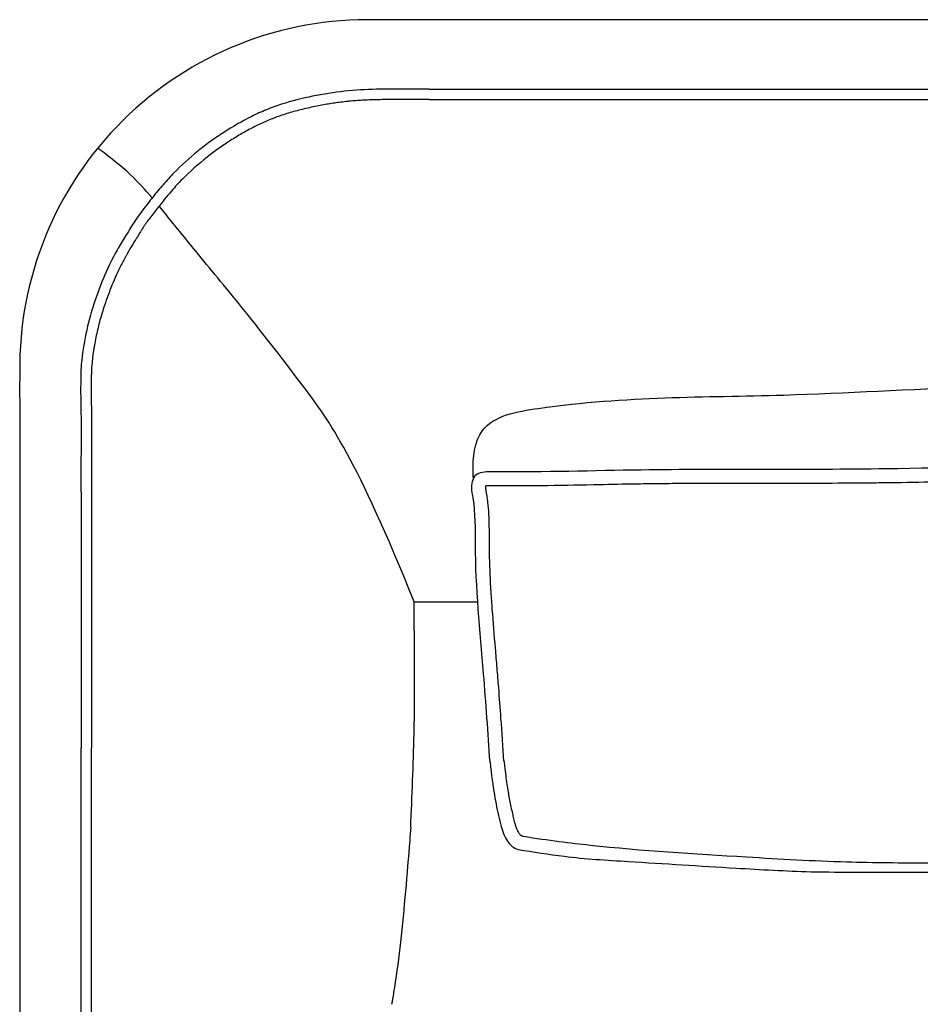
# Model space of a CAD drawing. Extents: x 190241 to 190481, y -197455 to -197353.
# Tile 1 of 3: x 190241 to 190292, y -197409 to -197353. Entities that reach past the tile are written whole.
import ezdxf

# ---------------------------------------------------------------- set-up
doc = ezdxf.new("R2010")
doc.units = 0
doc.header["$LTSCALE"] = 10
doc.layers.add('GIORGETTI', color=29, linetype='CONTINUOUS')

msp = doc.modelspace()

# ---------------------------------------------------------------- linework, layer by layer
at = {"layer": 'GIORGETTI'}
for p, q in [((190360.9379356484, -197353.1721439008), (190260.7827652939, -197353.1721439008)), ((190263.4641297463, -197386.4580351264), (190267.1068107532, -197386.4580351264))]:
    msp.add_line(p, q, dxfattribs=at)
at = {"layer": 'GIORGETTI', "ltscale": 10}
for p, q in [((190264.3338128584, -197357.1389798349), (190360.9379356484, -197357.1389798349)), ((190264.3338128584, -197357.7389798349), (190360.9379356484, -197357.7389798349))]:
    msp.add_line(p, q, dxfattribs=at)
for centre, radius, start, end in [((190260.8151080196, -197373.0721003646), 19.89998274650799, 90.0931208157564, 182.2336484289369), ((190261.2145692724, -197373.208555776), 20.29439082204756, 80.71605651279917, 80.85459620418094)]:
    msp.add_arc(centre, radius, start, end, dxfattribs=at)
at = {"layer": 'GIORGETTI'}
for points, knots in [([(190264.3338128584, -197357.1389798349), (190263.9426783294, -197357.1381849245), (190263.5515323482, -197357.1370373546), (190262.5469337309, -197357.1366470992), (190261.9333856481, -197357.1352024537), (190260.7066834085, -197357.1633604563), (190260.0935284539, -197357.1959229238), (190258.8739143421, -197357.3313971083), (190258.2675811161, -197357.4286155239), (190257.0655699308, -197357.6748191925), (190256.4692122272, -197357.8223386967), (190255.5929380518, -197358.1039850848), (190255.304222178, -197358.2079461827), (190254.7359727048, -197358.4394102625), (190254.4564618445, -197358.5661130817), (190253.6315532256, -197358.9743000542), (190253.1000785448, -197359.2825724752), (190252.3268066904, -197359.7814019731), (190252.0733888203, -197359.9544429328), (190251.5762242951, -197360.3139000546), (190251.3325099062, -197360.5002952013), (190250.6172416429, -197361.0794767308), (190250.1621682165, -197361.4922218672), (190249.518644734, -197362.1500881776), (190249.3106807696, -197362.3758196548), (190248.9091041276, -197362.8395071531), (190248.7152664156, -197363.0773021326), (190248.3375182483, -197363.559563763), (190248.1477091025, -197363.7992876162), (190247.870191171, -197364.1643112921), (190247.7789416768, -197364.2866032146), (190247.6010799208, -197364.5348535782), (190247.5139795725, -197364.6602752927), (190247.3512968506, -197364.9184789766), (190247.271329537, -197365.0481869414), (190247.1104243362, -197365.3059333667), (190247.0304057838, -197365.4347134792), (190246.7928140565, -197365.8213634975), (190246.6378016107, -197366.0799356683), (190246.1958945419, -197366.8666157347), (190245.9355452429, -197367.4079422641), (190245.4742221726, -197368.5097391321), (190245.2710352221, -197369.0690626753), (190244.9186466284, -197370.1986093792), (190244.7714028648, -197370.7699901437), (190244.5443932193, -197371.9239870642), (190244.4643560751, -197372.5057639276), (190244.4208839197, -197373.0821232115)], [5.830151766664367, 5.830151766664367, 5.830151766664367, 5.830151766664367, 16.08534028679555, 16.08534028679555, 32.1706805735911, 32.1706805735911, 48.25602086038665, 48.25602086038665, 64.3413611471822, 64.3413611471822, 80.42670143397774, 80.42670143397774, 88.46937157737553, 88.46937157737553, 96.5120417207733, 96.5120417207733, 112.5973820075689, 112.5973820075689, 120.6400521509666, 120.6400521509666, 128.6827222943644, 128.6827222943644, 144.7680625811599, 144.7680625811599, 152.8107327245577, 152.8107327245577, 160.8534028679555, 160.8534028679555, 168.8960730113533, 168.8960730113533, 172.9174080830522, 172.9174080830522, 176.9387431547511, 176.9387431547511, 180.9600782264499, 180.9600782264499, 184.9814132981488, 184.9814132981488, 193.0240834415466, 193.0240834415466, 209.1094237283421, 209.1094237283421, 225.1947640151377, 225.1947640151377, 241.2801043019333, 241.2801043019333, 257.3654445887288, 257.3654445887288, 257.3654445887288, 257.3654445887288]), ([(190264.3325934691, -197357.7389785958), (190263.9660459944, -197357.7382336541), (190263.6000927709, -197357.737181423), (190263.0828807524, -197357.7368199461), (190262.9303082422, -197357.7367352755), (190262.62654536, -197357.7367261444), (190262.4749988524, -197357.7368610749), (190262.0213765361, -197357.7384408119), (190261.7203184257, -197357.7410639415), (190261.2488361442, -197357.7507709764), (190261.0782925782, -197357.7555497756), (190260.7376958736, -197357.7687493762), (190260.5679157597, -197357.7771056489), (190260.2054124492, -197357.7995311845), (190260.0128698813, -197357.8142452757), (190259.736286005, -197357.8402019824), (190259.651544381, -197357.8488131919), (190259.5061878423, -197357.8647959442), (190259.4447906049, -197357.8718774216), (190259.3225724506, -197357.8865726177), (190259.2614897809, -197357.8942243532), (190259.0783271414, -197357.9180810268), (190258.9563325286, -197357.9351874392), (190258.5907397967, -197357.9900247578), (190258.3475326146, -197358.0312738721), (190257.8289009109, -197358.12900072), (190257.5530660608, -197358.1866637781), (190257.0073458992, -197358.3132232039), (190256.7371710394, -197358.3824697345), (190256.2137566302, -197358.5329370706), (190255.9602382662, -197358.6136032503), (190255.5947058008, -197358.7437423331), (190255.4794113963, -197358.7868629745), (190255.1364185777, -197358.9218226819), (190254.9099937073, -197359.0199498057), (190254.462089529, -197359.230065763), (190254.240399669, -197359.3422489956), (190253.8019696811, -197359.5784131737), (190253.5852090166, -197359.7024662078), (190253.2643820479, -197359.8957759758), (190253.1585731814, -197359.9611418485), (190252.8428028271, -197360.1607450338), (190252.635583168, -197360.2977955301), (190252.2276643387, -197360.5811649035), (190252.0269561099, -197360.7273472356), (190251.3185158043, -197361.2685723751), (190250.8312546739, -197361.6890403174), (190250.1617712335, -197362.346436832), (190249.9562636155, -197362.5606355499), (190249.6306938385, -197362.921488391), (190249.5067594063, -197363.0645807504), (190249.262514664, -197363.3568236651), (190249.1423722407, -197363.505657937), (190248.9438568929, -197363.7581687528), (190248.8599822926, -197363.8651800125), (190248.697390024, -197364.0726206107), (190248.6169135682, -197364.1757073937), (190248.4547211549, -197364.3863025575), (190248.3728938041, -197364.4940134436), (190248.2641390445, -197364.6409998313), (190248.2349778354, -197364.6808270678), (190248.1698443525, -197364.7709360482), (190248.133560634, -197364.8218818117), (190248.0636931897, -197364.9219627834), (190248.0299135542, -197364.9714543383), (190247.9856628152, -197365.0385035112), (190247.9739889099, -197365.0564180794), (190247.9555532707, -197365.0851136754), (190247.9486675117, -197365.0959256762), (190247.9388708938, -197365.1114519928), (190247.9354377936, -197365.1169077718), (190247.9288554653, -197365.1273700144), (190247.925563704, -197365.1326065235), (190247.9156862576, -197365.1483319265), (190247.9090984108, -197365.1588366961), (190247.8893232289, -197365.1904121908), (190247.8761242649, -197365.2115441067), (190247.8364564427, -197365.2751658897), (190247.8099168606, -197365.3178818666), (190247.7645523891, -197365.3908799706), (190247.745810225, -197365.4210339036), (190247.6892742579, -197365.5118097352), (190247.6522442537, -197365.5710548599), (190247.5784903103, -197365.689683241), (190247.5418011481, -197365.7488865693), (190247.4324113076, -197365.9262186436), (190247.3605535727, -197366.0438010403), (190247.1961169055, -197366.3178405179), (190247.1046689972, -197366.4740761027), (190246.9903183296, -197366.677445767), (190246.9644254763, -197366.7241304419), (190246.9129585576, -197366.8182126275), (190246.8874966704, -197366.8654054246), (190246.8119164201, -197367.0074224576), (190246.7626034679, -197367.1026853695), (190246.6178118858, -197367.3900957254), (190246.5254806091, -197367.5838652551), (190246.3518863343, -197367.9682045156), (190246.2704358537, -197368.1586646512), (190246.1138204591, -197368.5429896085), (190246.0389270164, -197368.7361980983), (190245.8970910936, -197369.1212876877), (190245.8300393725, -197369.3131394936), (190245.7191404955, -197369.6480164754), (190245.6737328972, -197369.7907702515), (190245.5870508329, -197370.0760593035), (190245.5456722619, -197370.2190239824), (190245.427653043, -197370.6488211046), (190245.3571294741, -197370.9365554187), (190245.1718361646, -197371.8029458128), (190245.0831665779, -197372.3865970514), (190245.027732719, -197373.0183798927), (190245.0232876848, -197373.0728493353), (190245.0191844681, -197373.1272502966)], [5.830151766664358, 5.830151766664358, 5.830151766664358, 5.830151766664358, 15.43183750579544, 15.43183750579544, 19.42365766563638, 19.42365766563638, 23.41547782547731, 23.41547782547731, 31.39911814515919, 31.39911814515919, 35.97641547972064, 35.97641547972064, 40.5537128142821, 40.5537128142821, 45.78364202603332, 45.78364202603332, 48.10055673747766, 48.10055673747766, 49.76623366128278, 49.76623366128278, 51.43191058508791, 51.43191058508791, 54.76326443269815, 54.76326443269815, 61.42597212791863, 61.42597212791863, 69.00970796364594, 69.00970796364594, 76.59344379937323, 76.59344379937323, 83.89023035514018, 83.89023035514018, 87.28992469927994, 87.28992469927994, 94.08931338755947, 94.08931338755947, 100.888702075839, 100.888702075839, 107.6880907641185, 107.6880907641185, 111.0609372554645, 111.0609372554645, 117.8066302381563, 117.8066302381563, 124.5523232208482, 124.5523232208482, 142.045670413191, 142.045670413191, 150.1415561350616, 150.1415561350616, 155.3155470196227, 155.3155470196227, 160.4895379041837, 160.4895379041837, 163.9739408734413, 163.9739408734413, 167.4583438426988, 167.4583438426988, 171.1087637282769, 171.1087637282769, 172.4677890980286, 172.4677890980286, 174.1839396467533, 174.1839396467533, 175.9000901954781, 175.9000901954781, 176.5284452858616, 176.5284452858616, 176.9093496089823, 176.9093496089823, 177.0762731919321, 177.0762731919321, 177.2431967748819, 177.2431967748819, 177.5770439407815, 177.5770439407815, 178.2447382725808, 178.2447382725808, 179.5801269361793, 179.5801269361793, 180.5134984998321, 180.5134984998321, 182.3802416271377, 182.3802416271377, 184.2469847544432, 184.2469847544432, 187.9804710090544, 187.9804710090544, 192.9652979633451, 192.9652979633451, 194.4620753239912, 194.4620753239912, 195.9588526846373, 195.9588526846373, 198.9524074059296, 198.9524074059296, 204.9395168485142, 204.9395168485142, 210.7183573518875, 210.7183573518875, 216.4971978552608, 216.4971978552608, 222.1823200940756, 222.1823200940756, 226.3818671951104, 226.3818671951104, 230.5814142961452, 230.5814142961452, 238.9805084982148, 238.9805084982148, 255.7786969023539, 255.7786969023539, 257.3654445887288, 257.3654445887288, 257.3654445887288, 257.3654445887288]), ([(190244.4208839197, -197373.0821232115), (190244.4177029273, -197373.1928932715), (190244.4155360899, -197373.3020967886), (190244.4102653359, -197373.5212307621), (190244.4080383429, -197373.6300664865), (190244.4046050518, -197373.8503188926), (190244.4029255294, -197373.9602906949), (190244.4005601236, -197374.1795817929), (190244.3998332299, -197374.2890218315), (190244.4002821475, -197374.8349105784), (190244.4135432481, -197375.2677978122), (190244.4274765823, -197376.1391819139), (190244.427718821, -197376.577746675), (190244.4242678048, -197377.4579608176), (190244.4207815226, -197377.8997715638), (190244.4179566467, -197379.2269986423), (190244.4214232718, -197380.116237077), (190244.4213484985, -197381.9113310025), (190244.4206289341, -197382.8155679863), (190244.421043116, -197385.5428093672), (190244.420831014, -197387.3808049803), (190244.4209043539, -197391.0796312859), (190244.4208740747, -197392.9417588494), (190244.4208839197, -197394.8125619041)], [0, 0, 0, 0, 3.043489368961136, 3.043489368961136, 6.086978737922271, 6.086978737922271, 9.130468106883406, 9.130468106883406, 12.17395747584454, 12.17395747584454, 24.34791495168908, 24.34791495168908, 36.52187242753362, 36.52187242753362, 48.69582990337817, 48.69582990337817, 73.04374485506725, 73.04374485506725, 97.39165980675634, 97.39165980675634, 146.0874897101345, 146.0874897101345, 194.7833196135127, 194.7833196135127, 194.7833196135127, 194.7833196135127]), ([(190245.0206366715, -197373.0993463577), (190245.0193655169, -197373.1436111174), (190245.0182501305, -197373.1880313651), (190245.0150768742, -197373.3222282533), (190245.0129229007, -197373.4141827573), (190245.0096926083, -197373.559207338), (190245.0085605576, -197373.6151488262), (190245.0060984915, -197373.7530320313), (190245.0048619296, -197373.8366896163), (190245.002522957, -197374.001986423), (190245.0015288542, -197374.0839613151), (190245.0001428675, -197374.2518972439), (190244.9997895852, -197374.3375383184), (190245.0001266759, -197374.5082918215), (190245.0007880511, -197374.593867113), (190245.0038150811, -197374.8513695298), (190245.0072275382, -197375.0240756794), (190245.013759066, -197375.3400136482), (190245.0168132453, -197375.4827421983), (190245.0213007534, -197375.7413123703), (190245.0228689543, -197375.8566253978), (190245.0251652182, -197376.0868102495), (190245.0259190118, -197376.2019264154), (190245.0272574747, -197376.5472815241), (190245.0269199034, -197376.7775274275), (190245.0249676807, -197377.286588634), (190245.0231775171, -197377.5652291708), (190245.0203412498, -197378.1220095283), (190245.0195750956, -197378.3997562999), (190245.0191525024, -197378.9579004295), (190245.0193616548, -197379.237663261), (190245.0201707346, -197379.8819659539), (190245.0208682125, -197380.2470580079), (190245.0213968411, -197380.8324966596), (190245.021395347, -197381.0518267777), (190245.0213203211, -197381.4906890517), (190245.0212509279, -197381.7104876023), (190245.0210143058, -197382.3709056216), (190245.0208186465, -197382.8125474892), (190245.0206550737, -197384.1409225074), (190245.0209098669, -197385.0317948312), (190245.0209124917, -197386.8211194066), (190245.0208680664, -197387.7196823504), (190245.0208547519, -197390.4241373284), (190245.020880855, -197392.2393097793), (190245.0208820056, -197394.3129637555), (190245.0208826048, -197394.5626839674), (190245.0208839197, -197394.8125587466)], [0, 0, 0, 0, 1.255835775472, 1.255835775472, 3.767507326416, 3.767507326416, 5.351332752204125, 5.351332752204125, 7.660443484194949, 7.660443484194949, 9.969554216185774, 9.969554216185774, 12.414665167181, 12.414665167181, 14.85977611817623, 14.85977611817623, 19.74999802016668, 19.74999802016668, 23.72927070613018, 23.72927070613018, 26.89849497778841, 26.89849497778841, 30.06771924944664, 30.06771924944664, 36.4061677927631, 36.4061677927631, 44.09185161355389, 44.09185161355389, 51.77753543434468, 51.77753543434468, 59.46321925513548, 59.46321925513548, 69.42673226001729, 69.42673226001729, 75.36935595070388, 75.36935595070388, 81.31197964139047, 81.31197964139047, 93.19722702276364, 93.19722702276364, 116.96772178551, 116.96772178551, 140.7382165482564, 140.7382165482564, 188.2792060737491, 188.2792060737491, 194.7833196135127, 194.7833196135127, 194.7833196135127, 194.7833196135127]), ([(190240.9485718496, -197408.3147993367), (190240.9456703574, -197404.9841581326), (190240.9430501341, -197401.6515445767), (190240.9375186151, -197393.4257666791), (190240.9356806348, -197388.5377783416), (190240.9333073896, -197380.3836671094), (190240.9422545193, -197377.1316222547), (190240.9300939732, -197373.8489609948)], [0, 0, 0, 0, 10.00020019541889, 10.00020019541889, 24.73067638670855, 24.73067638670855, 34.79670840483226, 34.79670840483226, 34.79670840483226, 34.79670840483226]), ([(190244.4208839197, -197453.642625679), (190244.4208839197, -197453.5960956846), (190244.4208839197, -197453.5495656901), (190244.4208839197, -197453.5030356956), (190244.4208839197, -197438.4084290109), (190244.4208839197, -197423.3138223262), (190244.4208839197, -197408.2192156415), (190244.4208839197, -197408.2192151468), (190244.4208839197, -197408.2192146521), (190244.4208839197, -197408.2192141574), (190244.4208839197, -197407.6564882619), (190244.4208839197, -197406.4407846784), (190244.4208839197, -197404.8990045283), (190244.4208839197, -197402.9408778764), (190244.4208839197, -197401.309879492), (190244.4208839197, -197399.3545476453), (190244.4208839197, -197397.4008498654), (190244.4208839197, -197395.779915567), (190244.4208839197, -197394.8125619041)], [-452.628817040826, -452.628817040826, -452.628817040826, -452.628817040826, -451.1984583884, -451.1984583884, -451.1984583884, 12.81838748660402, 12.81838748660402, 12.81838748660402, 12.81840269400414, 12.81840269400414, 12.81840269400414, 30.11691962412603, 50.19486604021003, 60.23383924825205, 90.35075887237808, 100.3897320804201, 120.4676784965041, 150.5845981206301, 150.5845981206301, 150.5845981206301, 150.5845981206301]), ([(190245.0208839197, -197453.4039490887), (190245.0208839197, -197453.3550209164), (190245.0208839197, -197453.3060927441), (190245.0208839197, -197453.0932504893), (190245.0208839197, -197452.9293364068), (190245.0208839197, -197452.4375941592), (190245.0208839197, -197452.1097659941), (190245.0208839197, -197451.1262814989), (190245.0208839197, -197450.4706251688), (190245.0208839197, -197448.5036561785), (190245.0208839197, -197447.1923435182), (190245.0208839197, -197443.2584055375), (190245.0208839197, -197440.635780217), (190245.0208839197, -197432.7679042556), (190245.0208839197, -197427.5226536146), (190245.0208839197, -197422.2404967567), (190245.0208839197, -197422.2035905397), (190245.0208839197, -197422.0928718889), (190245.0208839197, -197422.0190594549), (190245.0208839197, -197421.7976221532), (190245.0208839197, -197421.6499972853), (190245.0208839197, -197421.2071226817), (190245.0208839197, -197420.911872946), (190245.0208839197, -197420.026123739), (190245.0208839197, -197419.4356242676), (190245.0208839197, -197417.6641258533), (190245.0208839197, -197416.4831269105), (190245.0208839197, -197414.540601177), (190245.0208839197, -197413.7790743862), (190245.0208839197, -197411.4944940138), (190245.0208839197, -197409.9714404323), (190245.0208839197, -197408.4139977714), (190245.0208839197, -197408.3796086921), (190245.0208839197, -197408.3389510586), (190245.0208839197, -197408.3326825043), (190245.0208839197, -197408.3138768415), (190245.0208839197, -197408.301339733), (190245.0208839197, -197408.2826951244), (190245.0208839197, -197408.2765876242), (190245.0208839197, -197408.2582651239), (190245.0208839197, -197408.2460501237), (190245.0208839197, -197408.2303975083), (190245.0208839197, -197408.2269598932), (190245.0208839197, -197408.2226062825), (190245.0208839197, -197408.2216902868), (190245.0208839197, -197408.2198557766), (190245.0208839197, -197408.2189372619), (190245.0208839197, -197408.2171002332), (190245.0208839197, -197408.216181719), (190245.0208839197, -197408.2134261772), (190245.0208839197, -197408.21158915), (190245.0208839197, -197408.2060780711), (190245.0208839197, -197408.2024040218), (190245.0208839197, -197408.1913818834), (190245.0208839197, -197408.184033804), (190245.0208839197, -197408.1619896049), (190245.0208839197, -197408.1472935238), (190245.0208839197, -197408.1032054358), (190245.0208839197, -197408.0738135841), (190245.0208839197, -197407.9856386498), (190245.0208839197, -197407.9268561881), (190245.0208839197, -197407.7505112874), (190245.0208839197, -197407.6329513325), (190245.0208839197, -197407.2802814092), (190245.0208839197, -197407.0451813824), (190245.0208839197, -197406.3399211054), (190245.0208839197, -197405.8698006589), (190245.0208839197, -197405.3714392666), (190245.0208839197, -197405.3431453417), (190245.0208839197, -197405.2582641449), (190245.0208839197, -197405.2016774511), (190245.0208839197, -197405.0319196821), (190245.0208839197, -197404.9187509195), (190245.0208839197, -197404.7867252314), (190245.0208839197, -197404.7678653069), (190245.0208839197, -197404.7112857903), (190245.0208839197, -197404.6735664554), (190245.0208839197, -197404.6205308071), (190245.0208839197, -197404.6052142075), (190245.0208839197, -197404.5808191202), (190245.0208839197, -197404.5717405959), (190245.0208839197, -197404.5535835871), (190245.0208839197, -197404.5445051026), (190245.0208839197, -197404.51726971), (190245.0208839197, -197404.4991128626), (190245.0208839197, -197404.44464257), (190245.0208839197, -197404.4083293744), (190245.0208839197, -197404.2993908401), (190245.0208839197, -197404.2267665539), (190245.0208839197, -197404.0088983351), (190245.0208839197, -197403.8636590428), (190245.0208839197, -197403.4279631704), (190245.0208839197, -197403.1375285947), (190245.0208839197, -197402.2663404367), (190245.0208839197, -197401.6857024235), (190245.0208839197, -197401.0882986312), (190245.0208839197, -197401.0713054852), (190245.0208839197, -197401.0203266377), (190245.0208839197, -197400.9863415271), (190245.0208839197, -197400.8843886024), (190245.0208839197, -197400.8164231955), (190245.0208839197, -197400.6125369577), (190245.0208839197, -197400.4766261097), (190245.0208839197, -197400.325416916), (190245.0208839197, -197400.3101044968), (190245.0208839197, -197400.2641677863), (190245.0208839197, -197400.2335440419), (190245.0208839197, -197400.1416750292), (190245.0208839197, -197400.0804319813), (190245.0208839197, -197400.0005043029), (190245.0208839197, -197399.981816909), (190245.0208839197, -197399.9122454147), (190245.0208839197, -197399.8613631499), (190245.0208839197, -197399.8013084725), (190245.0208839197, -197399.792133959), (190245.0208839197, -197399.764610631), (190245.0208839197, -197399.7462620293), (190245.0208839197, -197399.720817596), (190245.0208839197, -197399.7137215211), (190245.0208839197, -197399.7009086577), (190245.0208839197, -197399.695191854), (190245.0208839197, -197399.6849987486), (190245.0208839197, -197399.6805224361), (190245.0208839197, -197399.6715698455), (190245.0208839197, -197399.6670935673), (190245.0208839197, -197399.6536647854), (190245.0208839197, -197399.6447123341), (190245.0208839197, -197399.6178551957), (190245.0208839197, -197399.5999507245), (190245.0208839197, -197399.5462382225), (190245.0208839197, -197399.5104311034), (190245.0208839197, -197399.4030137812), (190245.0208839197, -197399.3314076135), (190245.0208839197, -197399.1166083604), (190245.0208839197, -197398.9734345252), (190245.0208839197, -197398.5440148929), (190245.0208839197, -197398.2578709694), (190245.0208839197, -197397.4000456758), (190245.0208839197, -197396.8289707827), (190245.0208839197, -197395.7759390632), (190245.0208839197, -197395.2936066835), (190245.0208839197, -197394.8125619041)], [-450.1831320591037, -450.1831320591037, -450.1831320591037, -450.1831320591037, -448.6790520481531, -448.6790520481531, -443.6402393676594, -443.6402393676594, -433.5626140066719, -433.5626140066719, -413.4073632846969, -413.4073632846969, -373.0968618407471, -373.0968618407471, -292.4758589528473, -292.4758589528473, -131.2338531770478, -131.2338531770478, -130.0993349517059, -130.0993349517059, -127.830298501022, -127.830298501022, -123.2922255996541, -123.2922255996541, -114.2160797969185, -114.2160797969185, -96.0637881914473, -96.0637881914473, -59.75920498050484, -59.75920498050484, -36.34943572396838, -36.34943572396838, 10.47010278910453, 10.47010278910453, 11.52724276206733, 11.52724276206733, 11.71994170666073, 11.71994170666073, 12.10533959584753, 12.10533959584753, 12.2930876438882, 12.2930876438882, 12.66858373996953, 12.66858373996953, 12.77425799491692, 12.77425799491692, 12.802416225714, 12.802416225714, 12.83065188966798, 12.83065188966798, 12.85888755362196, 12.85888755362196, 12.91535888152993, 12.91535888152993, 13.02830153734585, 13.02830153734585, 13.25418684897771, 13.25418684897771, 13.70595747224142, 13.70595747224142, 14.60949871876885, 14.60949871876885, 16.4165812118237, 16.4165812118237, 20.03074619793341, 20.03074619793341, 27.25907617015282, 27.25907617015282, 41.71573611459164, 41.71573611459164, 42.58590610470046, 42.58590610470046, 44.3262460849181, 44.3262460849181, 47.80692604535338, 47.80692604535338, 48.38701057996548, 48.38701057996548, 49.54717964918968, 49.54717964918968, 50.01829273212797, 50.01829273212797, 50.29753465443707, 50.29753465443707, 50.57677657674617, 50.57677657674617, 51.13526042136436, 51.13526042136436, 52.25222811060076, 52.25222811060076, 54.48616348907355, 54.48616348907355, 58.95403424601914, 58.95403424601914, 67.88977575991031, 67.88977575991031, 85.76125878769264, 85.76125878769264, 86.28450265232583, 86.28450265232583, 87.33099038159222, 87.33099038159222, 89.42396584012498, 89.42396584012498, 93.60991675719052, 93.60991675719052, 94.08158268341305, 94.08158268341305, 95.0249145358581, 95.0249145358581, 96.9115782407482, 96.9115782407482, 97.4873026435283, 97.4873026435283, 99.05498148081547, 99.05498148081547, 99.33766180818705, 99.33766180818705, 99.90302246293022, 99.90302246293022, 100.1216728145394, 100.1216728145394, 100.2978258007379, 100.2978258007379, 100.4357564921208, 100.4357564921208, 100.5736871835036, 100.5736871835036, 100.8495485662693, 100.8495485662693, 101.4012713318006, 101.4012713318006, 102.5047168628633, 102.5047168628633, 104.7116079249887, 104.7116079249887, 109.1253900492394, 109.1253900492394, 117.9529542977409, 117.9529542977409, 135.6080827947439, 135.6080827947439, 150.5845981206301, 150.5845981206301, 150.5845981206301, 150.5845981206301]), ([(190263.2743903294, -197399.3469599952), (190263.2551933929, -197399.6069892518), (190263.2356489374, -197399.8545783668), (190263.0601618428, -197402.0369088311), (190262.9007207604, -197403.9759072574), (190262.5933891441, -197406.7742273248), (190262.472402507, -197407.6559739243), (190262.3042616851, -197408.7253578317), (190262.2689920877, -197408.9431537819), (190262.2206291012, -197409.2353675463), (190262.2076584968, -197409.3131134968), (190262.1922422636, -197409.4048723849), (190262.1898079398, -197409.4193426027), (190262.1855970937, -197409.4443407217), (190262.1838207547, -197409.4548762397), (190262.1818221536, -197409.4667190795), (190262.1816000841, -197409.4680348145), (190262.1813224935, -197409.4696793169), (190262.1812669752, -197409.4700082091), (190262.1811836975, -197409.4705015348), (190262.1811559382, -197409.4706659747), (190262.1811142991, -197409.4709126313), (190262.1811004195, -197409.4709948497), (190262.1810782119, -197409.4711263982), (190262.1810698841, -197409.4711757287), (190262.1810615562, -197409.4712250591)], [4.663637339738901, 4.663637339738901, 4.663637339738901, 4.663637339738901, 5.417617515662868, 5.417617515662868, 11.30794796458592, 11.30794796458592, 13.92323690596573, 13.92323690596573, 14.59945873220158, 14.59945873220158, 14.8464568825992, 14.8464568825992, 14.89276132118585, 14.89276132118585, 14.92653966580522, 14.92653966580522, 14.93076194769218, 14.93076194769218, 14.93181751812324, 14.93181751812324, 14.93234530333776, 14.93234530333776, 14.93260919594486, 14.93260919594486, 14.93276753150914, 14.93276753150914, 14.93276753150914, 14.93276753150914]), ([(190269.4100652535, -197400.6131234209), (190270.2868242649, -197400.7581834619), (190272.3767683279, -197401.1039653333), (190276.5414330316, -197401.3486473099), (190281.2414452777, -197401.6516663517), (190286.5267168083, -197401.9541300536), (190290.6620957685, -197401.8928026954), (190293.362040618, -197401.9165410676), (190294.2542152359, -197401.924645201)], [0, 0, 0, 0, 26.64483444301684, 63.51370539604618, 125.0067371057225, 168.0180683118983, 222.254559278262, 249.0216845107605, 249.0216845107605, 249.0216845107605, 249.0216845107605]), ([(190241.2393453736, -197424.2222333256), (190241.182315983, -197420.8927873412), (190241.1132248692, -197417.557209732), (190240.9851960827, -197413.1883298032), (190240.9519138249, -197412.1526332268), (190240.9485718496, -197408.3147993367)], [0, 0, 0, 0, 10.00377206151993, 10.00377206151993, 13.112813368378, 13.112813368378, 13.112813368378, 13.112813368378])]:
    msp.add_open_spline(points, degree=3, knots=knots, dxfattribs=at)
at = {"layer": 'GIORGETTI', "ltscale": 10}
for points, knots in [([(190248.4890765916, -197363.3660427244), (190248.0977445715, -197362.9059575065), (190247.1533596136, -197361.8550700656), (190246.0239153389, -197361.0031257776), (190245.3770550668, -197360.5151965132)], [281.5972085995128, 281.5972085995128, 281.5972085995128, 281.5972085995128, 299.6752964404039, 323.9073405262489, 323.9073405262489, 323.9073405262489, 323.9073405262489]), ([(190263.4641297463, -197386.4580351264), (190260.2107014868, -197378.2964218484), (190255.0945384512, -197371.3018067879), (190251.8981543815, -197367.5644098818), (190249.5929133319, -197364.691526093), (190248.8829609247, -197363.8358859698)], [128.2383873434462, 128.2383873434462, 128.2383873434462, 128.2383873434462, 164.8191998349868, 242.1924104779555, 275.4803427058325, 275.4803427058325, 275.4803427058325, 275.4803427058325]), ([(190266.8593363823, -197379.4086262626), (190266.8585504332, -197379.3978162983), (190266.857764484, -197379.3870063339), (190266.8569785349, -197379.3761963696), (190266.8569572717, -197379.3759039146), (190266.8569360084, -197379.3756114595), (190266.8569147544, -197379.3753189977), (190266.8493050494, -197379.2706069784), (190266.7929935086, -197378.3452116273), (190267.0894779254, -197375.961678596), (190274.6439839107, -197374.649002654), (190283.3914290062, -197374.8509422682), (190295.135286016, -197374.0463666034), (190305.6574283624, -197374.3327739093), (190322.1759193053, -197374.3468244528), (190328.8055014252, -197374.9064560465), (190332.3141254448, -197375.7536803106), (190333.636572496, -197376.8320269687), (190334.6121780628, -197377.7065867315), (190334.9661630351, -197378.3036091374), (190334.96976493, -197379.2016407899), (190335.001069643, -197379.9095484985)], [2.615431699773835, 2.615431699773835, 2.615431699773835, 2.615431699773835, 2.941562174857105, 2.941562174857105, 2.941562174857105, 2.95038537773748, 2.95038537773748, 2.95038537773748, 6.109414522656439, 30.63954779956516, 65.03275539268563, 205.4898301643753, 314.505213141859, 411.7062440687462, 522.6075919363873, 589.0405373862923, 612.1979221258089, 628.604946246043, 639.5341125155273, 651.3783177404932, 656.7874154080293, 656.7874154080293, 656.7874154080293, 656.7874154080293]), ([(190267.8065008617, -197395.6184973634), (190267.6925600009, -197393.9328555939), (190267.4055116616, -197389.7823545), (190266.9020150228, -197384.7853244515), (190266.9951318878, -197381.2036658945), (190266.701910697, -197379.786401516), (190266.9386694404, -197379.0001763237), (190270.6982346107, -197379.0407850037), (190278.222602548, -197378.7940569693), (190289.4038089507, -197378.952513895), (190300.5953089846, -197378.562416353), (190316.8290068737, -197378.9173265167), (190323.7645374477, -197378.7595724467), (190328.7780182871, -197378.9790703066), (190331.8782743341, -197378.9579085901), (190333.5859559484, -197378.8694609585), (190334.4674001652, -197379.0148797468), (190335.1195630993, -197379.6523241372), (190334.9242656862, -197380.5928713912), (190335.013503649, -197381.7978777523), (190335.0192372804, -197382.8086945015), (190335.029592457, -197383.538857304), (190335.0317817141, -197383.6932259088)], [7.081431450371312, 7.081431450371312, 7.081431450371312, 7.081431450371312, 57.74427808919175, 131.8586442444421, 158.0792749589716, 164.1383541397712, 174.1343045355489, 183.3337867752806, 267.214357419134, 407.4489692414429, 514.7504876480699, 603.9205161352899, 674.3259552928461, 722.7827538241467, 754.4495693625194, 767.2294616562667, 774.1552553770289, 780.6751536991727, 791.988859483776, 800.1708819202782, 817.4561347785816, 822.090256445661, 822.090256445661, 822.090256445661, 822.090256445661]), ([(190267.5695293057, -197379.818712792), (190267.5921440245, -197379.8164179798), (190267.6184443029, -197379.8144711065), (190267.7082988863, -197379.8099956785), (190267.7814849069, -197379.8091796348), (190267.8943805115, -197379.809527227), (190267.927020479, -197379.8097596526), (190268.0282829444, -197379.8104657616), (190268.0960026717, -197379.8108854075), (190268.2307558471, -197379.8116153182), (190268.2979734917, -197379.8119273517), (190268.4991612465, -197379.8127099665), (190268.6326661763, -197379.813027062), (190269.0314135, -197379.8134066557), (190269.2948883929, -197379.8128974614), (190270.0789902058, -197379.8094211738), (190270.5932933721, -197379.8045055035), (190272.1169110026, -197379.7846665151), (190273.106910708, -197379.7646568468), (190274.7587471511, -197379.7315846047), (190275.4256482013, -197379.7183191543), (190276.5279067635, -197379.7004662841), (190276.9630686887, -197379.6945878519), (190277.8363605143, -197379.6850148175), (190278.2742213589, -197379.6812739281), (190279.5910039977, -197379.6725161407), (190280.4731253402, -197379.6699645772), (190283.1287507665, -197379.6667772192), (190284.9115077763, -197379.6706151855), (190287.5990682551, -197379.6635951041), (190288.5016302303, -197379.6590696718), (190289.8285937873, -197379.6464662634), (190290.2533548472, -197379.6415226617), (190291.5448656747, -197379.6232358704), (190292.4111695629, -197379.6067773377), (190295.4821603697, -197379.5462143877), (190297.798149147, -197379.4967745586), (190301.211987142, -197379.4843840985), (190301.855245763, -197379.484068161), (190303.0589909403, -197379.4878697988), (190303.6103930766, -197379.4911718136), (190304.7412722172, -197379.5003191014), (190305.3204905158, -197379.5061470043), (190307.084577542, -197379.5261817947), (190308.2958642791, -197379.5429400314), (190310.2778986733, -197379.5707246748), (190311.0511617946, -197379.5816557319), (190313.3344722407, -197379.6120724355), (190314.8079488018, -197379.6291853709), (190316.4811716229, -197379.6379781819), (190316.8039251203, -197379.6390697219), (190317.4322946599, -197379.6400475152), (190317.738205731, -197379.6399640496), (190318.6336644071, -197379.6384814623), (190319.2009365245, -197379.6358503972), (190320.8340169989, -197379.6269057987), (190321.830979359, -197379.6195566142), (190323.2108588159, -197379.6216963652), (190323.6235365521, -197379.6240323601), (190324.3083180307, -197379.6321457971), (190324.581654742, -197379.6366025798), (190325.1298541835, -197379.6478516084), (190325.4043913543, -197379.6545465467), (190326.2293530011, -197379.676467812), (190326.7811274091, -197379.6935351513), (190327.9400051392, -197379.7266044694), (190328.5474792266, -197379.7423608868), (190329.4416126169, -197379.7559715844), (190329.7263240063, -197379.7588561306), (190330.2960713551, -197379.7611860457), (190330.5811725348, -197379.760640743), (190331.119349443, -197379.7559176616), (190331.3723912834, -197379.7521587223), (190331.7909310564, -197379.7431107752), (190331.9563852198, -197379.7388030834), (190332.2633145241, -197379.7293656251), (190332.4049798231, -197379.7244371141), (190332.6875265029, -197379.7134145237), (190332.8243372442, -197379.7075680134), (190333.0443576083, -197379.7009345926), (190333.1300110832, -197379.6990951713), (190333.3814211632, -197379.6975572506), (190333.5415353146, -197379.7019000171), (190333.719482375, -197379.7169961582), (190333.7434355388, -197379.7192515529), (190333.7887486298, -197379.7240655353), (190333.8103613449, -197379.7266488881), (190333.8718708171, -197379.7349793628), (190333.9084147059, -197379.7413343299), (190333.9714233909, -197379.7551709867), (190333.9979681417, -197379.7626182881), (190334.0350879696, -197379.7753000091), (190334.0480748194, -197379.7804824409), (190334.0711703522, -197379.7909363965), (190334.0805692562, -197379.7958572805), (190334.101219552, -197379.808194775), (190334.1118982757, -197379.8154006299), (190334.1404505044, -197379.8371658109), (190334.1571223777, -197379.8531028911), (190334.1805954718, -197379.8803117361), (190334.1872466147, -197379.8914692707), (190334.1894177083, -197379.8957013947), (190334.189438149, -197379.895753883), (190334.1902408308, -197379.8976877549), (190334.1908397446, -197379.8992312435), (190334.1931480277, -197379.9062630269), (190334.1953809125, -197379.9142226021), (190334.1999164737, -197379.9386267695), (190334.2021831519, -197379.9550432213), (190334.2071547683, -197380.0183287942), (190334.2073703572, -197380.0790360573), (190334.1993775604, -197380.2293502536), (190334.1913461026, -197380.3186751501), (190334.1791905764, -197380.4631343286), (190334.175498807, -197380.5086669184), (190334.1685482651, -197380.6101141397), (190334.1654831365, -197380.667719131), (190334.1618288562, -197380.7788132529), (190334.1610496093, -197380.8331777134), (190334.1610426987, -197380.9926502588), (190334.1641234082, -197381.0941155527), (190334.1726342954, -197381.2908739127), (190334.1781301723, -197381.3858505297), (190334.1857229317, -197381.5254204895), (190334.1881890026, -197381.5729493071), (190334.192753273, -197381.6692511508), (190334.1948575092, -197381.7175859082), (190334.2006899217, -197381.8631103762), (190334.203937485, -197381.9608201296), (190334.2121971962, -197382.2557839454), (190334.2157219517, -197382.4548693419), (190334.2206439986, -197382.8116790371), (190334.2223425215, -197382.9686797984), (190334.225484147, -197383.2368231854), (190334.2268974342, -197383.3475286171), (190334.2295299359, -197383.5401238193), (190334.2306970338, -197383.6224156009), (190334.2318621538, -197383.7045703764)], [178.7670486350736, 178.7670486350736, 178.7670486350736, 178.7670486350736, 179.9392540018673, 179.9392540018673, 182.3626273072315, 182.3626273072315, 183.2954759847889, 183.2954759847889, 185.1611733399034, 185.1611733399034, 187.026870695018, 187.026870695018, 190.7582654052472, 190.7582654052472, 198.2210548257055, 198.2210548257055, 213.1466336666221, 213.1466336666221, 242.9977913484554, 242.9977913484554, 263.4376744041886, 263.4376744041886, 276.7377617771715, 276.7377617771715, 290.0378491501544, 290.0378491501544, 316.6380238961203, 316.6380238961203, 369.8383733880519, 369.8383733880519, 396.7039117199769, 396.7039117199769, 409.3549048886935, 409.3549048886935, 435.1971669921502, 435.1971669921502, 498.6813010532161, 498.6813010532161, 512.76211304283, 512.76211304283, 523.959141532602, 523.959141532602, 535.1561700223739, 535.1561700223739, 557.5502270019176, 557.5502270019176, 571.9293464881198, 571.9293464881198, 600.687585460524, 600.687585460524, 607.7784485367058, 607.7784485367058, 614.8693116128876, 614.8693116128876, 629.0510377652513, 629.0510377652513, 657.4144900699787, 657.4144900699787, 669.8114701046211, 669.8114701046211, 678.1003199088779, 678.1003199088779, 686.3891697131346, 686.3891697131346, 702.9668693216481, 702.9668693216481, 721.0873605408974, 721.0873605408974, 729.53307832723, 729.53307832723, 737.9787961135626, 737.9787961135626, 745.4669486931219, 745.4669486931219, 750.3607157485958, 750.3607157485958, 754.5441867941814, 754.5441867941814, 758.7276578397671, 758.7276578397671, 761.4925889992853, 761.4925889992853, 767.0224513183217, 767.0224513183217, 767.8964712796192, 767.8964712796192, 768.7704912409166, 768.7704912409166, 770.5185311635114, 770.5185311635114, 772.2452922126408, 772.2452922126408, 773.4290600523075, 773.4290600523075, 774.6749492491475, 774.6749492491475, 775.9208384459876, 775.9208384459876, 778.1610084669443, 778.1610084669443, 780.401178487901, 780.401178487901, 781.0816839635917, 781.0816839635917, 781.7621894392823, 781.7621894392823, 783.1232003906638, 783.1232003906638, 784.4842113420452, 784.4842113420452, 787.2833550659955, 787.2833550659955, 790.0824987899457, 790.0824987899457, 791.2817595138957, 791.2817595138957, 792.6319410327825, 792.6319410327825, 793.9821225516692, 793.9821225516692, 796.6824855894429, 796.6824855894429, 799.4741364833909, 799.4741364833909, 800.9921847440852, 800.9921847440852, 802.5102330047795, 802.5102330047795, 805.5463295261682, 805.5463295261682, 811.6185225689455, 811.6185225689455, 816.3305476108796, 816.3305476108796, 819.6239827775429, 819.6239827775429, 822.090256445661, 822.090256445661, 822.090256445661, 822.090256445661]), ([(190268.6046794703, -197395.5645445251), (190268.5494994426, -197394.7482108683), (190268.4936619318, -197393.93128308), (190268.3930220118, -197392.528344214), (190268.3495722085, -197391.9424533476), (190268.274690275, -197390.9817257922), (190268.2444948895, -197390.6066398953), (190268.1822215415, -197389.8578125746), (190268.1503226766, -197389.4842284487), (190268.0552438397, -197388.3655599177), (190267.9926924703, -197387.6225601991), (190267.9144532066, -197386.5505285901), (190267.891995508, -197386.2201395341), (190267.831656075, -197385.2296891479), (190267.8008141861, -197384.5703490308), (190267.7795909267, -197383.7075216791), (190267.7759772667, -197383.5039092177), (190267.7726479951, -197383.1757668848), (190267.7720522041, -197383.0513211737), (190267.7714071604, -197382.7989412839), (190267.7713112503, -197382.6714445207), (190267.7699218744, -197382.2851060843), (190267.7675607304, -197382.0224117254), (190267.7549582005, -197381.6458589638), (190267.7502139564, -197381.5361202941), (190267.7315653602, -197381.2045170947), (190267.7132551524, -197380.9802475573), (190267.6757879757, -197380.6687312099), (190267.66439587, -197380.5839670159), (190267.6466874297, -197380.4662046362), (190267.6415733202, -197380.4335188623), (190267.6255818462, -197380.3353060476), (190267.6148822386, -197380.2744948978), (190267.595931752, -197380.1629002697), (190267.5876731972, -197380.1120399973), (190267.5756933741, -197380.0258772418), (190267.5715919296, -197379.9895268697), (190267.5676750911, -197379.9395571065), (190267.5667790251, -197379.9227603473), (190267.5656785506, -197379.8830106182), (190267.5662120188, -197379.8602307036), (190267.5681798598, -197379.8323464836), (190267.5688087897, -197379.8253531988), (190267.5695293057, -197379.818712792)], [7.081431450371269, 7.081431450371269, 7.081431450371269, 7.081431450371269, 31.60471021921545, 31.60471021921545, 49.18337502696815, 49.18337502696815, 60.42973523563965, 60.42973523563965, 71.67609544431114, 71.67609544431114, 94.16881586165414, 94.16881586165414, 104.2037219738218, 104.2037219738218, 124.2735341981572, 124.2735341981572, 130.4730246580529, 130.4730246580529, 134.2640007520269, 134.2640007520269, 138.0549768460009, 138.0549768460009, 145.6369290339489, 145.6369290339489, 148.7226626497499, 148.7226626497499, 154.8941298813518, 154.8941298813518, 157.1864254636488, 157.1864254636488, 158.0651055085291, 158.0651055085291, 159.8224655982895, 159.8224655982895, 161.5798256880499, 161.5798256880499, 163.1546453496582, 163.1546453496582, 164.0772807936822, 164.0772807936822, 165.5885149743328, 165.5885149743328, 166.1244797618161, 166.1244797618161, 166.1244797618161, 166.1244797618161]), ([(190267.8065008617, -197395.6184973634), (190267.9737696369, -197397.1444377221), (190268.242700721, -197398.6029679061), (190268.6877849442, -197400.2679886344), (190269.2880836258, -197400.5698873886), (190269.4100652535, -197400.6131234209)], [162.5220548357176, 162.5220548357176, 162.5220548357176, 162.5220548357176, 186.222712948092, 203.982280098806, 208.060780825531, 208.060780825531, 208.060780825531, 208.060780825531]), ([(190268.6017374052, -197395.5313260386), (190268.6132871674, -197395.6366908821), (190268.6247578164, -197395.7385838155), (190268.6589867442, -197396.0345687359), (190268.6815618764, -197396.2189643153), (190268.7489897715, -197396.7392112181), (190268.7935289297, -197397.0420421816), (190268.8842948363, -197397.5922716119), (190268.9305061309, -197397.8396921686), (190269.0082226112, -197398.2183964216), (190269.0381509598, -197398.3562892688), (190269.0806238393, -197398.5440664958), (190269.0920500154, -197398.5938562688), (190269.1268833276, -197398.743769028), (190269.1500969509, -197398.8412330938), (190269.1977243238, -197399.0272889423), (190269.2221794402, -197399.1160048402), (190269.2808616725, -197399.3067932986), (190269.3158865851, -197399.4043833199), (190269.3872008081, -197399.5693842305), (190269.4234912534, -197399.6364903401), (190269.4795132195, -197399.7205513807), (190269.5007615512, -197399.7465646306), (190269.5278948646, -197399.7748278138), (190269.5360561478, -197399.7824498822), (190269.552197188, -197399.7961776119), (190269.55937436, -197399.80157165), (190269.5787362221, -197399.8143190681), (190269.5904557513, -197399.8212107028), (190269.6240877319, -197399.8382916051), (190269.6481794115, -197399.8487555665), (190269.6773308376, -197399.8590882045)], [162.5220548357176, 162.5220548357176, 162.5220548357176, 162.5220548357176, 164.1818430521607, 164.1818430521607, 167.5014194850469, 167.5014194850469, 174.1405723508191, 174.1405723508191, 180.7797252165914, 180.7797252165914, 184.740164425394, 184.740164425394, 186.1687072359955, 186.1687072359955, 189.0257928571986, 189.0257928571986, 191.8828784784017, 191.8828784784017, 195.6292261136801, 195.6292261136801, 199.3755737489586, 199.3755737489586, 201.9867499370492, 201.9867499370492, 203.2470660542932, 203.2470660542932, 204.6800665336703, 204.6800665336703, 206.1130670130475, 206.1130670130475, 208.060780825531, 208.060780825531, 208.060780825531, 208.060780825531]), ([(190269.6773308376, -197399.8590882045), (190271.2225804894, -197400.0949493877), (190275.3417795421, -197400.617602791), (190281.3968644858, -197400.9795919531), (190287.8550052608, -197401.3608824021), (190291.7636885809, -197401.3801949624), (190293.760714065, -197401.3817046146), (190294.1878657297, -197401.3819399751)], [0, 0, 0, 0, 34.90130247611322, 124.5490095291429, 181.8634009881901, 228.9598592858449, 241.7747197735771, 241.7747197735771, 241.7747197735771, 241.7747197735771])]:
    msp.add_open_spline(points, degree=3, knots=knots, dxfattribs=at)
at = {"layer": 'GIORGETTI'}
msp.add_spline([(190263.2743903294, -197399.3469599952), (190263.4641297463, -197393.9996949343), (190263.4641297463, -197386.4580351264)], degree=3, dxfattribs=at)

doc.saveas('drawing.dxf')
